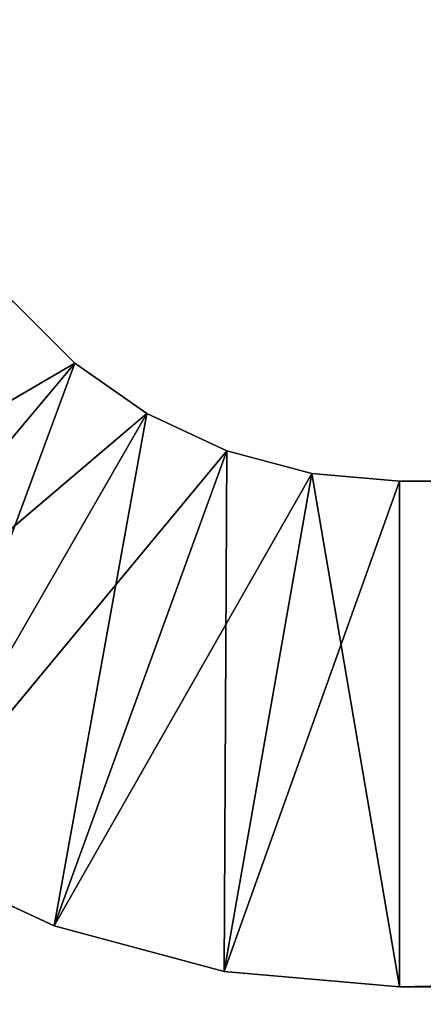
# Model space of a CAD drawing. Extents: x 34.7 to 46, y 0 to 15.
# Tile 26 of 63: x 35.536 to 35.696, y 8.508 to 8.898. Entities that reach past the tile are written whole.
import ezdxf

# ---------------------------------------------------------------- set-up
doc = ezdxf.new("R2010")
doc.units = 0
doc.header["$LTSCALE"] = 2.54
doc.layers.get('0').update_dxf_attribs({"color": 13, "linetype": 'CONTINUOUS'})

# ---------------------------------------------------------------- blocks, each defined once
blk = doc.blocks.new('UCHWYT_NA_PAPIER_TOALETOWY')
at = {"color": 0}
for p, q in [((35.53322, 8.78644, 4.7515), (35.55787, 8.76179, 4.7515)), ((35.55787, 8.76179, 7.2515), (35.53322, 8.78644, 7.2515)), ((35.53322, 8.78644, 7.2515), (35.55787, 8.76179, 4.7515)), ((35.53322, 8.78644, 4.7515), (35.55787, 8.76179, 4.7515)), ((35.53322, 8.78644, 7.2515), (35.55787, 8.76179, 4.7515)), ((35.55787, 8.76179, 7.2515), (35.53322, 8.78644, 7.2515)), ((35.38001, 8.65788, 7.2515), (35.55787, 8.76179, 7.2515)), ((35.38001, 8.65788, 7.2515), (35.55787, 8.76179, 7.2515)), ((35.42932, 8.60858, 4.7515), (35.55787, 8.76179, 4.7515)), ((35.42932, 8.60858, 4.7515), (35.55787, 8.76179, 4.7515)), ((35.42932, 8.60858, 7.2515), (35.55787, 8.76179, 7.2515)), ((35.42932, 8.60858, 7.2515), (35.55787, 8.76179, 7.2515)), ((35.48643, 8.56859, 4.7515), (35.55787, 8.76179, 4.7515)), ((35.48643, 8.56859, 4.7515), (35.55787, 8.76179, 4.7515)), ((35.55787, 8.76179, 4.7515), (35.58643, 8.74179, 4.7515)), ((35.58643, 8.74179, 7.2515), (35.55787, 8.76179, 7.2515)), ((35.55787, 8.76179, 7.2515), (35.55787, 8.76179, 4.7515)), ((35.55787, 8.76179, 7.2515), (35.55787, 8.76179, 4.7515)), ((35.55787, 8.76179, 7.2515), (35.58643, 8.74179, 4.7515)), ((35.55787, 8.76179, 4.7515), (35.58643, 8.74179, 4.7515)), ((35.55787, 8.76179, 7.2515), (35.58643, 8.74179, 4.7515)), ((35.58643, 8.74179, 7.2515), (35.55787, 8.76179, 7.2515)), ((35.42932, 8.60858, 7.2515), (35.58643, 8.74179, 7.2515)), ((35.42932, 8.60858, 7.2515), (35.58643, 8.74179, 7.2515)), ((35.48643, 8.56859, 4.7515), (35.58643, 8.74179, 4.7515)), ((35.48643, 8.56859, 4.7515), (35.58643, 8.74179, 4.7515)), ((35.48643, 8.56859, 7.2515), (35.58643, 8.74179, 7.2515)), ((35.48643, 8.56859, 7.2515), (35.58643, 8.74179, 7.2515)), ((35.54962, 8.53912, 4.7515), (35.58643, 8.74179, 4.7515)), ((35.54962, 8.53912, 4.7515), (35.58643, 8.74179, 4.7515)), ((35.58643, 8.74179, 4.7515), (35.61803, 8.72706, 4.7515)), ((35.61803, 8.72706, 7.2515), (35.58643, 8.74179, 7.2515)), ((35.58643, 8.74179, 7.2515), (35.58643, 8.74179, 4.7515)), ((35.58643, 8.74179, 7.2515), (35.58643, 8.74179, 4.7515)), ((35.58643, 8.74179, 7.2515), (35.61803, 8.72706, 4.7515)), ((35.58643, 8.74179, 4.7515), (35.61803, 8.72706, 4.7515)), ((35.58643, 8.74179, 7.2515), (35.61803, 8.72706, 4.7515)), ((35.61803, 8.72706, 7.2515), (35.58643, 8.74179, 7.2515)), ((35.48643, 8.56859, 7.2515), (35.61803, 8.72706, 7.2515)), ((35.48643, 8.56859, 7.2515), (35.61803, 8.72706, 7.2515)), ((35.54962, 8.53912, 4.7515), (35.61803, 8.72706, 4.7515)), ((35.54962, 8.53912, 4.7515), (35.61803, 8.72706, 4.7515)), ((35.54962, 8.53912, 7.2515), (35.61803, 8.72706, 7.2515)), ((35.54962, 8.53912, 7.2515), (35.61803, 8.72706, 7.2515)), ((35.61697, 8.52108, 4.7515), (35.61803, 8.72706, 4.7515)), ((35.61697, 8.52108, 4.7515), (35.61803, 8.72706, 4.7515)), ((35.61803, 8.72706, 4.7515), (35.6517, 8.71804, 4.7515)), ((35.6517, 8.71804, 7.2515), (35.61803, 8.72706, 7.2515)), ((35.61803, 8.72706, 7.2515), (35.61803, 8.72706, 4.7515)), ((35.61803, 8.72706, 7.2515), (35.61803, 8.72706, 4.7515)), ((35.61803, 8.72706, 7.2515), (35.6517, 8.71804, 4.7515)), ((35.61803, 8.72706, 4.7515), (35.6517, 8.71804, 4.7515)), ((35.61803, 8.72706, 7.2515), (35.6517, 8.71804, 4.7515)), ((35.6517, 8.71804, 7.2515), (35.61803, 8.72706, 7.2515)), ((35.54962, 8.53912, 7.2515), (35.6517, 8.71804, 7.2515)), ((35.54962, 8.53912, 7.2515), (35.6517, 8.71804, 7.2515)), ((35.61697, 8.52108, 4.7515), (35.6517, 8.71804, 4.7515)), ((35.61697, 8.52108, 4.7515), (35.6517, 8.71804, 4.7515)), ((35.61697, 8.52108, 7.2515), (35.6517, 8.71804, 7.2515)), ((35.61697, 8.52108, 7.2515), (35.6517, 8.71804, 7.2515)), ((35.61697, 8.52108, 7.2515), (35.68643, 8.715, 7.2515)), ((35.61697, 8.52108, 7.2515), (35.68643, 8.715, 7.2515)), ((35.68643, 8.515, 4.7515), (35.6517, 8.71804, 4.7515)), ((35.6517, 8.71804, 4.7515), (35.68643, 8.715, 4.7515)), ((35.68643, 8.515, 4.7515), (35.6517, 8.71804, 4.7515)), ((35.68643, 8.715, 7.2515), (35.6517, 8.71804, 7.2515)), ((35.6517, 8.71804, 7.2515), (35.6517, 8.71804, 4.7515)), ((35.6517, 8.71804, 7.2515), (35.6517, 8.71804, 4.7515)), ((35.6517, 8.71804, 7.2515), (35.68643, 8.715, 4.7515)), ((35.6517, 8.71804, 4.7515), (35.68643, 8.715, 4.7515)), ((35.6517, 8.71804, 7.2515), (35.68643, 8.715, 4.7515)), ((35.68643, 8.715, 7.2515), (35.6517, 8.71804, 7.2515)), ((45.48643, 8.715, 4.7515), (35.68643, 8.715, 4.7515)), ((35.68643, 8.715, 4.7515), (45.48643, 8.715, 7.2515)), ((35.68643, 8.715, 4.7515), (45.48643, 8.715, 7.2515)), ((35.68643, 8.715, 4.7515), (35.68643, 8.715, 7.2515)), ((35.68643, 8.715, 7.2515), (45.48643, 8.715, 7.2515)), ((35.68643, 8.515, 4.7515), (45.48643, 8.715, 4.7515)), ((35.68643, 8.515, 4.7515), (45.48643, 8.715, 4.7515)), ((35.68643, 8.515, 4.7515), (35.68643, 8.715, 4.7515)), ((45.48643, 8.715, 4.7515), (35.68643, 8.715, 4.7515)), ((35.68643, 8.715, 7.2515), (35.68643, 8.515, 7.2515)), ((35.68643, 8.515, 7.2515), (45.48643, 8.715, 7.2515)), ((35.68643, 8.715, 7.2515), (45.48643, 8.715, 7.2515)), ((35.68643, 8.515, 7.2515), (45.48643, 8.715, 7.2515)), ((35.68643, 8.515, 4.7515), (35.68643, 8.715, 4.7515)), ((35.68643, 8.715, 7.2515), (35.68643, 8.515, 7.2515)), ((35.68643, 8.715, 4.7515), (35.68643, 8.715, 7.2515)), ((35.54962, 8.53912, 4.7515), (35.48643, 8.56859, 4.7515)), ((35.48643, 8.56859, 7.2515), (35.54962, 8.53912, 7.2515)), ((35.48643, 8.56859, 7.2515), (35.54962, 8.53912, 7.2515)), ((35.48643, 8.56859, 7.2515), (35.54962, 8.53912, 4.7515)), ((35.48643, 8.56859, 7.2515), (35.54962, 8.53912, 4.7515)), ((35.54962, 8.53912, 4.7515), (35.48643, 8.56859, 4.7515)), ((35.61697, 8.52108, 4.7515), (35.54962, 8.53912, 4.7515)), ((35.54962, 8.53912, 7.2515), (35.61697, 8.52108, 7.2515)), ((35.54962, 8.53912, 7.2515), (35.61697, 8.52108, 7.2515)), ((35.54962, 8.53912, 7.2515), (35.61697, 8.52108, 4.7515)), ((35.54962, 8.53912, 7.2515), (35.61697, 8.52108, 4.7515)), ((35.54962, 8.53912, 7.2515), (35.54962, 8.53912, 4.7515)), ((35.61697, 8.52108, 4.7515), (35.54962, 8.53912, 4.7515)), ((35.54962, 8.53912, 7.2515), (35.54962, 8.53912, 4.7515)), ((35.68643, 8.515, 4.7515), (35.61697, 8.52108, 4.7515)), ((35.61697, 8.52108, 7.2515), (35.68643, 8.515, 7.2515)), ((35.61697, 8.52108, 7.2515), (35.68643, 8.515, 7.2515)), ((35.61697, 8.52108, 7.2515), (35.68643, 8.515, 4.7515)), ((35.61697, 8.52108, 7.2515), (35.68643, 8.515, 4.7515)), ((35.61697, 8.52108, 7.2515), (35.61697, 8.52108, 4.7515)), ((35.68643, 8.515, 4.7515), (35.61697, 8.52108, 4.7515)), ((35.61697, 8.52108, 7.2515), (35.61697, 8.52108, 4.7515)), ((35.68643, 8.515, 7.2515), (35.68643, 8.515, 4.7515)), ((35.68643, 8.515, 4.7515), (45.48643, 8.515, 7.2515)), ((45.48643, 8.515, 7.2515), (35.68643, 8.515, 7.2515)), ((35.68643, 8.515, 4.7515), (45.48643, 8.515, 7.2515)), ((35.68643, 8.515, 4.7515), (45.48643, 8.515, 4.7515)), ((35.68643, 8.515, 4.7515), (45.48643, 8.515, 4.7515)), ((45.48643, 8.515, 7.2515), (35.68643, 8.515, 7.2515)), ((35.68643, 8.515, 7.2515), (35.68643, 8.515, 4.7515))]:
    blk.add_line(p, q, dxfattribs=at)
mesh = blk.add_polyface(dxfattribs=at)
corners = [(45.73643, 1.515, 12.0015), (34.73643, 14.515, 12.0015), (34.73643, 0.515, 12.0015)]
mesh.append_faces([[corners[k] for k in face] for face in [(0, 1, 2)]], dxfattribs={"color": 0})
mesh = blk.add_polyface(dxfattribs=at)
corners = [(45.73643, 13.515, 12.0015), (34.73643, 14.515, 12.0015), (45.73643, 1.515, 12.0015)]
mesh.append_faces([[corners[k] for k in face] for face in [(0, 1, 2)]], dxfattribs={"color": 0})
mesh = blk.add_polyface(dxfattribs=at)
corners = [(45.73643, 13.515, 11.8515), (34.73643, 0.515, 11.8515), (34.73643, 14.515, 11.8515)]
mesh.append_faces([[corners[k] for k in face] for face in [(0, 1, 2)]], dxfattribs={"color": 0})
mesh = blk.add_polyface(dxfattribs=at)
corners = [(45.73643, 1.515, 11.8515), (34.73643, 0.515, 11.8515), (45.73643, 13.515, 11.8515)]
mesh.append_faces([[corners[k] for k in face] for face in [(0, 1, 2)]], dxfattribs={"color": 0})
mesh = blk.add_polyface(dxfattribs=at)
corners = [(40.45071, 1.7916, 0.0015), (35.14961, 13.5074, 0.0015), (35.23643, 13.515, 0.0015)]
mesh.append_faces([[corners[k] for k in face] for face in [(0, 1, 2)]], dxfattribs={"color": 0})
mesh = blk.add_polyface(dxfattribs=at)
corners = [(40.30983, 1.77928, 0.1515), (35.23643, 13.515, 0.1515), (35.14961, 13.5074, 0.1515)]
mesh.append_faces([[corners[k] for k in face] for face in [(0, 1, 2)]], dxfattribs={"color": 0})
mesh = blk.add_polyface(dxfattribs=at)
corners = [(45.73643, 13.515, 0.0015), (40.46303, 1.77928, 0.0015), (35.23643, 13.515, 0.0015)]
mesh.append_faces([[corners[k] for k in face] for face in [(0, 1, 2)]], dxfattribs={"color": 0})
mesh = blk.add_polyface(dxfattribs=at)
corners = [(40.46303, 1.77928, 0.0015), (40.45071, 1.7916, 0.0015), (35.23643, 13.515, 0.0015)]
mesh.append_faces([[corners[k] for k in face] for face in [(0, 1, 2)]], dxfattribs={"color": 0})
mesh = blk.add_polyface(dxfattribs=at)
corners = [(45.73643, 13.515, 0.1515), (35.23643, 13.515, 0.1515), (40.30983, 1.77928, 0.1515)]
mesh.append_faces([[corners[k] for k in face] for face in [(0, 1, 2)]], dxfattribs={"color": 0})
mesh = blk.add_polyface(dxfattribs=at)
corners = [(40.45071, 1.7916, 0.0015), (35.06542, 13.48485, 0.0015), (35.14961, 13.5074, 0.0015)]
mesh.append_faces([[corners[k] for k in face] for face in [(0, 1, 2)]], dxfattribs={"color": 0})
mesh = blk.add_polyface(dxfattribs=at)
corners = [(40.30983, 1.77928, 0.1515), (35.14961, 13.5074, 0.1515), (35.06542, 13.48485, 0.1515)]
mesh.append_faces([[corners[k] for k in face] for face in [(0, 1, 2)]], dxfattribs={"color": 0})
mesh = blk.add_polyface(dxfattribs=at)
corners = [(40.45071, 1.7916, 0.0015), (34.98643, 13.44801, 0.0015), (35.06542, 13.48485, 0.0015)]
mesh.append_faces([[corners[k] for k in face] for face in [(0, 1, 2)]], dxfattribs={"color": 0})
mesh = blk.add_polyface(dxfattribs=at)
corners = [(40.30983, 1.77928, 0.1515), (35.06542, 13.48485, 0.1515), (34.98643, 13.44801, 0.1515)]
mesh.append_faces([[corners[k] for k in face] for face in [(0, 1, 2)]], dxfattribs={"color": 0})
mesh = blk.add_polyface(dxfattribs=at)
corners = [(40.45071, 1.7916, 0.0015), (34.91504, 13.39802, 0.0015), (34.98643, 13.44801, 0.0015)]
mesh.append_faces([[corners[k] for k in face] for face in [(0, 1, 2)]], dxfattribs={"color": 0})
mesh = blk.add_polyface(dxfattribs=at)
corners = [(40.30983, 1.77928, 0.1515), (34.98643, 13.44801, 0.1515), (34.91504, 13.39802, 0.1515)]
mesh.append_faces([[corners[k] for k in face] for face in [(0, 1, 2)]], dxfattribs={"color": 0})
mesh = blk.add_polyface(dxfattribs=at)
corners = [(40.45071, 1.7916, 0.0015), (34.85341, 13.33639, 0.0015), (34.91504, 13.39802, 0.0015)]
mesh.append_faces([[corners[k] for k in face] for face in [(0, 1, 2)]], dxfattribs={"color": 0})
mesh = blk.add_polyface(dxfattribs=at)
corners = [(40.30983, 1.77928, 0.1515), (34.91504, 13.39802, 0.1515), (34.85341, 13.33639, 0.1515)]
mesh.append_faces([[corners[k] for k in face] for face in [(0, 1, 2)]], dxfattribs={"color": 0})
mesh = blk.add_polyface(dxfattribs=at)
corners = [(40.45071, 1.7916, 0.0015), (34.80342, 13.265, 0.0015), (34.85341, 13.33639, 0.0015)]
mesh.append_faces([[corners[k] for k in face] for face in [(0, 1, 2)]], dxfattribs={"color": 0})
mesh = blk.add_polyface(dxfattribs=at)
corners = [(40.30983, 1.77928, 0.1515), (34.85341, 13.33639, 0.1515), (34.80342, 13.265, 0.1515)]
mesh.append_faces([[corners[k] for k in face] for face in [(0, 1, 2)]], dxfattribs={"color": 0})
mesh = blk.add_polyface(dxfattribs=at)
corners = [(40.45071, 1.7916, 0.0015), (34.76658, 13.18601, 0.0015), (34.80342, 13.265, 0.0015)]
mesh.append_faces([[corners[k] for k in face] for face in [(0, 1, 2)]], dxfattribs={"color": 0})
mesh = blk.add_polyface(dxfattribs=at)
corners = [(40.30983, 1.77928, 0.1515), (34.80342, 13.265, 0.1515), (34.76658, 13.18601, 0.1515)]
mesh.append_faces([[corners[k] for k in face] for face in [(0, 1, 2)]], dxfattribs={"color": 0})
mesh = blk.add_polyface(dxfattribs=at)
corners = [(40.45071, 1.7916, 0.0015), (34.74403, 13.10182, 0.0015), (34.76658, 13.18601, 0.0015)]
mesh.append_faces([[corners[k] for k in face] for face in [(0, 1, 2)]], dxfattribs={"color": 0})
mesh = blk.add_polyface(dxfattribs=at)
corners = [(40.30983, 1.77928, 0.1515), (34.76658, 13.18601, 0.1515), (34.74403, 13.10182, 0.1515)]
mesh.append_faces([[corners[k] for k in face] for face in [(0, 1, 2)]], dxfattribs={"color": 0})
mesh = blk.add_polyface(dxfattribs=at)
corners = [(40.45071, 1.7916, 0.0015), (34.73643, 13.015, 0.0015), (34.74403, 13.10182, 0.0015)]
mesh.append_faces([[corners[k] for k in face] for face in [(0, 1, 2)]], dxfattribs={"color": 0})
mesh = blk.add_polyface(dxfattribs=at)
corners = [(40.30983, 1.77928, 0.1515), (34.74403, 13.10182, 0.1515), (34.73643, 13.015, 0.1515)]
mesh.append_faces([[corners[k] for k in face] for face in [(0, 1, 2)]], dxfattribs={"color": 0})
mesh = blk.add_polyface(dxfattribs=at)
corners = [(40.32215, 1.7916, 0.0015), (40.30983, 1.77928, 0.0015), (34.73643, 13.015, 0.0015)]
mesh.append_faces([[corners[k] for k in face] for face in [(0, 1, 2)]], dxfattribs={"color": 0})
mesh = blk.add_polyface(dxfattribs=at)
corners = [(40.30983, 1.77928, 0.0015), (34.73643, 2.015, 0.0015), (34.73643, 13.015, 0.0015)]
mesh.append_faces([[corners[k] for k in face] for face in [(0, 1, 2)]], dxfattribs={"color": 0})
mesh = blk.add_polyface(dxfattribs=at)
corners = [(40.36906, 1.81348, 0.0015), (40.35223, 1.80897, 0.0015), (34.73643, 13.015, 0.0015)]
mesh.append_faces([[corners[k] for k in face] for face in [(0, 1, 2)]], dxfattribs={"color": 0})
mesh = blk.add_polyface(dxfattribs=at)
corners = [(40.35223, 1.80897, 0.0015), (40.33643, 1.8016, 0.0015), (34.73643, 13.015, 0.0015)]
mesh.append_faces([[corners[k] for k in face] for face in [(0, 1, 2)]], dxfattribs={"color": 0})
mesh = blk.add_polyface(dxfattribs=at)
corners = [(40.33643, 1.8016, 0.0015), (40.32215, 1.7916, 0.0015), (34.73643, 13.015, 0.0015)]
mesh.append_faces([[corners[k] for k in face] for face in [(0, 1, 2)]], dxfattribs={"color": 0})
mesh = blk.add_polyface(dxfattribs=at)
corners = [(40.43643, 1.8016, 0.0015), (40.42063, 1.80897, 0.0015), (34.73643, 13.015, 0.0015)]
mesh.append_faces([[corners[k] for k in face] for face in [(0, 1, 2)]], dxfattribs={"color": 0})
mesh = blk.add_polyface(dxfattribs=at)
corners = [(40.42063, 1.80897, 0.0015), (40.4038, 1.81348, 0.0015), (34.73643, 13.015, 0.0015)]
mesh.append_faces([[corners[k] for k in face] for face in [(0, 1, 2)]], dxfattribs={"color": 0})
mesh = blk.add_polyface(dxfattribs=at)
corners = [(40.4038, 1.81348, 0.0015), (40.38643, 1.815, 0.0015), (34.73643, 13.015, 0.0015)]
mesh.append_faces([[corners[k] for k in face] for face in [(0, 1, 2)]], dxfattribs={"color": 0})
mesh = blk.add_polyface(dxfattribs=at)
corners = [(40.38643, 1.815, 0.0015), (40.36906, 1.81348, 0.0015), (34.73643, 13.015, 0.0015)]
mesh.append_faces([[corners[k] for k in face] for face in [(0, 1, 2)]], dxfattribs={"color": 0})
mesh = blk.add_polyface(dxfattribs=at)
corners = [(40.45071, 1.7916, 0.0015), (40.43643, 1.8016, 0.0015), (34.73643, 13.015, 0.0015)]
mesh.append_faces([[corners[k] for k in face] for face in [(0, 1, 2)]], dxfattribs={"color": 0})
mesh = blk.add_polyface(dxfattribs=at)
corners = [(40.29246, 1.7492, 0.1515), (34.73643, 13.015, 0.1515), (34.73643, 2.015, 0.1515)]
mesh.append_faces([[corners[k] for k in face] for face in [(0, 1, 2)]], dxfattribs={"color": 0})
mesh = blk.add_polyface(dxfattribs=at)
corners = [(40.29983, 1.765, 0.1515), (34.73643, 13.015, 0.1515), (40.29246, 1.7492, 0.1515)]
mesh.append_faces([[corners[k] for k in face] for face in [(0, 1, 2)]], dxfattribs={"color": 0})
mesh = blk.add_polyface(dxfattribs=at)
corners = [(40.30983, 1.77928, 0.1515), (34.73643, 13.015, 0.1515), (40.29983, 1.765, 0.1515)]
mesh.append_faces([[corners[k] for k in face] for face in [(0, 1, 2)]], dxfattribs={"color": 0})
mesh = blk.add_polyface(dxfattribs=at)
corners = [(35.55787, 8.76179, 7.2515), (35.53322, 8.78644, 7.2515), (35.38001, 8.65788, 7.2515)]
mesh.append_faces([[corners[k] for k in face] for face in [(0, 1, 2)]], dxfattribs={"color": 0})
mesh = blk.add_polyface(dxfattribs=at)
corners = [(35.55787, 8.76179, 4.7515), (35.42932, 8.60858, 4.7515), (35.53322, 8.78644, 4.7515)]
mesh.append_faces([[corners[k] for k in face] for face in [(0, 1, 2)]], dxfattribs={"color": 0})
mesh = blk.add_polyface(dxfattribs=at)
corners = [(35.53322, 8.78644, 7.2515), (35.55787, 8.76179, 4.7515), (35.53322, 8.78644, 4.7515)]
mesh.append_faces([[corners[k] for k in face] for face in [(0, 1, 2)]], dxfattribs={"color": 0})
mesh = blk.add_polyface(dxfattribs=at)
corners = [(35.55787, 8.76179, 7.2515), (35.55787, 8.76179, 4.7515), (35.53322, 8.78644, 7.2515)]
mesh.append_faces([[corners[k] for k in face] for face in [(0, 1, 2)]], dxfattribs={"color": 0})
mesh = blk.add_polyface(dxfattribs=at)
corners = [(35.55787, 8.76179, 7.2515), (35.38001, 8.65788, 7.2515), (35.42932, 8.60858, 7.2515)]
mesh.append_faces([[corners[k] for k in face] for face in [(0, 1, 2)]], dxfattribs={"color": 0})
mesh = blk.add_polyface(dxfattribs=at)
corners = [(35.55787, 8.76179, 4.7515), (35.48643, 8.56859, 4.7515), (35.42932, 8.60858, 4.7515)]
mesh.append_faces([[corners[k] for k in face] for face in [(0, 1, 2)]], dxfattribs={"color": 0})
mesh = blk.add_polyface(dxfattribs=at)
corners = [(35.58643, 8.74179, 7.2515), (35.55787, 8.76179, 7.2515), (35.42932, 8.60858, 7.2515)]
mesh.append_faces([[corners[k] for k in face] for face in [(0, 1, 2)]], dxfattribs={"color": 0})
mesh = blk.add_polyface(dxfattribs=at)
corners = [(35.58643, 8.74179, 4.7515), (35.48643, 8.56859, 4.7515), (35.55787, 8.76179, 4.7515)]
mesh.append_faces([[corners[k] for k in face] for face in [(0, 1, 2)]], dxfattribs={"color": 0})
mesh = blk.add_polyface(dxfattribs=at)
corners = [(35.55787, 8.76179, 7.2515), (35.58643, 8.74179, 4.7515), (35.55787, 8.76179, 4.7515)]
mesh.append_faces([[corners[k] for k in face] for face in [(0, 1, 2)]], dxfattribs={"color": 0})
mesh = blk.add_polyface(dxfattribs=at)
corners = [(35.58643, 8.74179, 7.2515), (35.58643, 8.74179, 4.7515), (35.55787, 8.76179, 7.2515)]
mesh.append_faces([[corners[k] for k in face] for face in [(0, 1, 2)]], dxfattribs={"color": 0})
mesh = blk.add_polyface(dxfattribs=at)
corners = [(35.58643, 8.74179, 7.2515), (35.42932, 8.60858, 7.2515), (35.48643, 8.56859, 7.2515)]
mesh.append_faces([[corners[k] for k in face] for face in [(0, 1, 2)]], dxfattribs={"color": 0})
mesh = blk.add_polyface(dxfattribs=at)
corners = [(35.58643, 8.74179, 4.7515), (35.54962, 8.53912, 4.7515), (35.48643, 8.56859, 4.7515)]
mesh.append_faces([[corners[k] for k in face] for face in [(0, 1, 2)]], dxfattribs={"color": 0})
mesh = blk.add_polyface(dxfattribs=at)
corners = [(35.61803, 8.72706, 7.2515), (35.58643, 8.74179, 7.2515), (35.48643, 8.56859, 7.2515)]
mesh.append_faces([[corners[k] for k in face] for face in [(0, 1, 2)]], dxfattribs={"color": 0})
mesh = blk.add_polyface(dxfattribs=at)
corners = [(35.61803, 8.72706, 4.7515), (35.54962, 8.53912, 4.7515), (35.58643, 8.74179, 4.7515)]
mesh.append_faces([[corners[k] for k in face] for face in [(0, 1, 2)]], dxfattribs={"color": 0})
mesh = blk.add_polyface(dxfattribs=at)
corners = [(35.58643, 8.74179, 7.2515), (35.61803, 8.72706, 4.7515), (35.58643, 8.74179, 4.7515)]
mesh.append_faces([[corners[k] for k in face] for face in [(0, 1, 2)]], dxfattribs={"color": 0})
mesh = blk.add_polyface(dxfattribs=at)
corners = [(35.61803, 8.72706, 7.2515), (35.61803, 8.72706, 4.7515), (35.58643, 8.74179, 7.2515)]
mesh.append_faces([[corners[k] for k in face] for face in [(0, 1, 2)]], dxfattribs={"color": 0})
mesh = blk.add_polyface(dxfattribs=at)
corners = [(35.61803, 8.72706, 7.2515), (35.48643, 8.56859, 7.2515), (35.54962, 8.53912, 7.2515)]
mesh.append_faces([[corners[k] for k in face] for face in [(0, 1, 2)]], dxfattribs={"color": 0})
mesh = blk.add_polyface(dxfattribs=at)
corners = [(35.61803, 8.72706, 4.7515), (35.61697, 8.52108, 4.7515), (35.54962, 8.53912, 4.7515)]
mesh.append_faces([[corners[k] for k in face] for face in [(0, 1, 2)]], dxfattribs={"color": 0})
mesh = blk.add_polyface(dxfattribs=at)
corners = [(35.6517, 8.71804, 7.2515), (35.61803, 8.72706, 7.2515), (35.54962, 8.53912, 7.2515)]
mesh.append_faces([[corners[k] for k in face] for face in [(0, 1, 2)]], dxfattribs={"color": 0})
mesh = blk.add_polyface(dxfattribs=at)
corners = [(35.6517, 8.71804, 4.7515), (35.61697, 8.52108, 4.7515), (35.61803, 8.72706, 4.7515)]
mesh.append_faces([[corners[k] for k in face] for face in [(0, 1, 2)]], dxfattribs={"color": 0})
mesh = blk.add_polyface(dxfattribs=at)
corners = [(35.61803, 8.72706, 7.2515), (35.6517, 8.71804, 4.7515), (35.61803, 8.72706, 4.7515)]
mesh.append_faces([[corners[k] for k in face] for face in [(0, 1, 2)]], dxfattribs={"color": 0})
mesh = blk.add_polyface(dxfattribs=at)
corners = [(35.6517, 8.71804, 7.2515), (35.6517, 8.71804, 4.7515), (35.61803, 8.72706, 7.2515)]
mesh.append_faces([[corners[k] for k in face] for face in [(0, 1, 2)]], dxfattribs={"color": 0})
mesh = blk.add_polyface(dxfattribs=at)
corners = [(35.6517, 8.71804, 7.2515), (35.54962, 8.53912, 7.2515), (35.61697, 8.52108, 7.2515)]
mesh.append_faces([[corners[k] for k in face] for face in [(0, 1, 2)]], dxfattribs={"color": 0})
mesh = blk.add_polyface(dxfattribs=at)
corners = [(35.68643, 8.515, 4.7515), (35.61697, 8.52108, 4.7515), (35.6517, 8.71804, 4.7515)]
mesh.append_faces([[corners[k] for k in face] for face in [(0, 1, 2)]], dxfattribs={"color": 0})
mesh = blk.add_polyface(dxfattribs=at)
corners = [(35.68643, 8.715, 7.2515), (35.6517, 8.71804, 7.2515), (35.61697, 8.52108, 7.2515)]
mesh.append_faces([[corners[k] for k in face] for face in [(0, 1, 2)]], dxfattribs={"color": 0})
mesh = blk.add_polyface(dxfattribs=at)
corners = [(35.68643, 8.715, 7.2515), (35.61697, 8.52108, 7.2515), (35.68643, 8.515, 7.2515)]
mesh.append_faces([[corners[k] for k in face] for face in [(0, 1, 2)]], dxfattribs={"color": 0})
mesh = blk.add_polyface(dxfattribs=at)
corners = [(35.68643, 8.515, 4.7515), (35.6517, 8.71804, 4.7515), (35.68643, 8.715, 4.7515)]
mesh.append_faces([[corners[k] for k in face] for face in [(0, 1, 2)]], dxfattribs={"color": 0})
mesh = blk.add_polyface(dxfattribs=at)
corners = [(35.6517, 8.71804, 7.2515), (35.68643, 8.715, 4.7515), (35.6517, 8.71804, 4.7515)]
mesh.append_faces([[corners[k] for k in face] for face in [(0, 1, 2)]], dxfattribs={"color": 0})
mesh = blk.add_polyface(dxfattribs=at)
corners = [(35.68643, 8.715, 7.2515), (35.68643, 8.715, 4.7515), (35.6517, 8.71804, 7.2515)]
mesh.append_faces([[corners[k] for k in face] for face in [(0, 1, 2)]], dxfattribs={"color": 0})
mesh = blk.add_polyface(dxfattribs=at)
corners = [(45.48643, 8.715, 7.2515), (45.48643, 8.715, 4.7515), (35.68643, 8.715, 4.7515)]
mesh.append_faces([[corners[k] for k in face] for face in [(0, 1, 2)]], dxfattribs={"color": 0})
mesh = blk.add_polyface(dxfattribs=at)
corners = [(45.48643, 8.715, 7.2515), (35.68643, 8.715, 4.7515), (35.68643, 8.715, 7.2515)]
mesh.append_faces([[corners[k] for k in face] for face in [(0, 1, 2)]], dxfattribs={"color": 0})
mesh = blk.add_polyface(dxfattribs=at)
corners = [(45.48643, 8.515, 4.7515), (35.68643, 8.515, 4.7515), (45.48643, 8.715, 4.7515)]
mesh.append_faces([[corners[k] for k in face] for face in [(0, 1, 2)]], dxfattribs={"color": 0})
mesh = blk.add_polyface(dxfattribs=at)
corners = [(45.48643, 8.715, 4.7515), (35.68643, 8.515, 4.7515), (35.68643, 8.715, 4.7515)]
mesh.append_faces([[corners[k] for k in face] for face in [(0, 1, 2)]], dxfattribs={"color": 0})
mesh = blk.add_polyface(dxfattribs=at)
corners = [(45.48643, 8.715, 7.2515), (35.68643, 8.715, 7.2515), (35.68643, 8.515, 7.2515)]
mesh.append_faces([[corners[k] for k in face] for face in [(0, 1, 2)]], dxfattribs={"color": 0})
mesh = blk.add_polyface(dxfattribs=at)
corners = [(45.48643, 8.715, 7.2515), (35.68643, 8.515, 7.2515), (45.48643, 8.515, 7.2515)]
mesh.append_faces([[corners[k] for k in face] for face in [(0, 1, 2)]], dxfattribs={"color": 0})
mesh = blk.add_polyface(dxfattribs=at)
corners = [(35.48643, 8.56859, 7.2515), (35.54962, 8.53912, 4.7515), (35.54962, 8.53912, 7.2515)]
mesh.append_faces([[corners[k] for k in face] for face in [(0, 1, 2)]], dxfattribs={"color": 0})
mesh = blk.add_polyface(dxfattribs=at)
corners = [(35.48643, 8.56859, 7.2515), (35.48643, 8.56859, 4.7515), (35.54962, 8.53912, 4.7515)]
mesh.append_faces([[corners[k] for k in face] for face in [(0, 1, 2)]], dxfattribs={"color": 0})
mesh = blk.add_polyface(dxfattribs=at)
corners = [(35.54962, 8.53912, 7.2515), (35.61697, 8.52108, 4.7515), (35.61697, 8.52108, 7.2515)]
mesh.append_faces([[corners[k] for k in face] for face in [(0, 1, 2)]], dxfattribs={"color": 0})
mesh = blk.add_polyface(dxfattribs=at)
corners = [(35.54962, 8.53912, 7.2515), (35.54962, 8.53912, 4.7515), (35.61697, 8.52108, 4.7515)]
mesh.append_faces([[corners[k] for k in face] for face in [(0, 1, 2)]], dxfattribs={"color": 0})
mesh = blk.add_polyface(dxfattribs=at)
corners = [(35.61697, 8.52108, 7.2515), (35.68643, 8.515, 4.7515), (35.68643, 8.515, 7.2515)]
mesh.append_faces([[corners[k] for k in face] for face in [(0, 1, 2)]], dxfattribs={"color": 0})
mesh = blk.add_polyface(dxfattribs=at)
corners = [(35.61697, 8.52108, 7.2515), (35.61697, 8.52108, 4.7515), (35.68643, 8.515, 4.7515)]
mesh.append_faces([[corners[k] for k in face] for face in [(0, 1, 2)]], dxfattribs={"color": 0})
mesh = blk.add_polyface(dxfattribs=at)
corners = [(35.68643, 8.515, 7.2515), (35.68643, 8.515, 4.7515), (45.48643, 8.515, 7.2515)]
mesh.append_faces([[corners[k] for k in face] for face in [(0, 1, 2)]], dxfattribs={"color": 0})
mesh = blk.add_polyface(dxfattribs=at)
corners = [(45.48643, 8.515, 7.2515), (35.68643, 8.515, 4.7515), (45.48643, 8.515, 4.7515)]
mesh.append_faces([[corners[k] for k in face] for face in [(0, 1, 2)]], dxfattribs={"color": 0})

msp = doc.modelspace()

# ---------------------------------------------------------------- block references
at = {"color": 0}
msp.add_blockref('UCHWYT_NA_PAPIER_TOALETOWY', (0, 0), dxfattribs=at)

doc.saveas('drawing.dxf')
